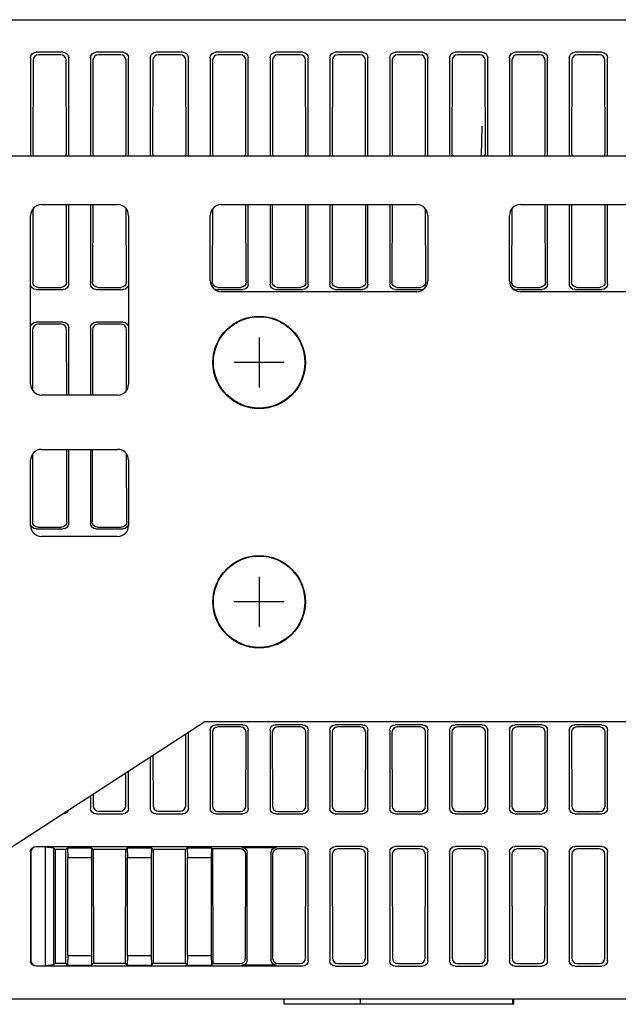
# Model space of a CAD drawing. Extents: x 58 to 816, y 33 to 569.
# Tile 19 of 21: x 639 to 694, y 478 to 569. Entities that reach past the tile are written whole.
import ezdxf

# ---------------------------------------------------------------- set-up
doc = ezdxf.new("R2010")
doc.units = 0
doc.header["$LTSCALE"] = 46.2
for name, color, linetype in [('ALL_AXIS', 7, 'CONTINUOUS'), ('ALL_CURVE', 7, 'CONTINUOUS'), ('ALL_FEATURES', 7, 'CONTINUOUS')]:
    doc.layers.add(name, color=color, linetype=linetype)

msp = doc.modelspace()

# ---------------------------------------------------------------- linework, layer by layer
at = {"layer": 'ALL_AXIS', "color": 7, "linetype": 'CONTINUOUS'}
for centre, radius in [((660.625, 537.5), 4.25), ((660.625, 537.5), 4.2), ((660.625, 515.5), 4.25), ((660.625, 515.5), 4.2)]:
    msp.add_circle(centre, radius, dxfattribs=at)
at = {"layer": 'ALL_CURVE', "color": 40, "linetype": 'CONTINUOUS'}
for p, q in [((660.625, 539.8), (660.625, 535.2)), ((662.925, 537.5), (658.325, 537.5)), ((660.625, 517.8), (660.625, 513.2)), ((662.925, 515.5), (658.325, 515.5))]:
    msp.add_line(p, q, dxfattribs=at)
at = {"layer": 'ALL_FEATURES', "color": 7, "linetype": 'CONTINUOUS'}
for p, q in [((603.125, 569), (778.125, 569)), ((642.627, 566), (640.123, 566)), ((642.398, 565.771), (640.352, 565.771)), ((648.127, 566), (645.623, 566)), ((647.898, 565.771), (645.852, 565.771)), ((653.627, 566), (651.123, 566)), ((653.398, 565.771), (651.352, 565.771)), ((659.127, 566), (656.623, 566)), ((658.898, 565.771), (656.852, 565.771)), ((664.627, 566), (662.123, 566)), ((664.398, 565.771), (662.352, 565.771)), ((670.127, 566), (667.623, 566)), ((669.898, 565.771), (667.852, 565.771)), ((675.627, 566), (673.123, 566)), ((675.398, 565.771), (673.352, 565.771)), ((681.127, 566), (678.623, 566)), ((680.898, 565.771), (678.852, 565.771)), ((686.627, 566), (684.123, 566)), ((686.398, 565.771), (684.352, 565.771)), ((692.127, 566), (689.623, 566)), ((691.898, 565.771), (689.852, 565.771)), ((639.625, 565.502), (639.625, 556.498)), ((639.853, 565.274), (639.84, 556.713)), ((642.91, 556.713), (642.897, 565.274)), ((643.125, 556.498), (643.125, 565.502)), ((645.125, 565.502), (645.125, 556.498)), ((645.353, 565.274), (645.34, 556.713)), ((648.41, 556.713), (648.397, 565.274)), ((648.625, 556.498), (648.625, 565.502)), ((650.625, 565.502), (650.625, 556.498)), ((650.853, 565.274), (650.84, 556.713)), ((653.91, 556.713), (653.897, 565.274)), ((654.125, 556.498), (654.125, 565.502)), ((656.125, 565.502), (656.125, 556.498)), ((656.353, 565.274), (656.34, 556.713)), ((659.41, 556.713), (659.397, 565.274)), ((659.625, 556.498), (659.625, 565.502)), ((661.625, 565.502), (661.625, 556.498)), ((661.853, 565.274), (661.84, 556.713)), ((664.91, 556.713), (664.897, 565.274)), ((665.125, 556.498), (665.125, 565.502)), ((667.125, 565.502), (667.125, 556.498)), ((667.353, 565.274), (667.34, 556.713)), ((670.41, 556.713), (670.397, 565.274)), ((670.625, 556.498), (670.625, 565.502)), ((672.625, 565.502), (672.625, 556.498)), ((672.853, 565.274), (672.84, 556.713)), ((675.91, 556.713), (675.897, 565.274)), ((676.125, 556.498), (676.125, 565.502)), ((678.125, 565.502), (678.125, 556.498)), ((678.353, 565.274), (678.34, 556.713)), ((681.41, 556.713), (681.397, 565.274)), ((681.625, 556.498), (681.625, 565.502)), ((683.625, 565.502), (683.625, 556.498)), ((683.853, 565.274), (683.84, 556.713)), ((686.91, 556.713), (686.897, 565.274)), ((687.125, 556.498), (687.125, 565.502)), ((689.125, 565.502), (689.125, 556.498)), ((689.353, 565.274), (689.34, 556.713)), ((692.41, 556.713), (692.397, 565.274)), ((692.625, 556.498), (692.625, 565.502)), ((681.099, 559.2), (681.028, 556.5)), ((625.625, 556.5), (714.625, 556.5)), ((639.832, 551.604), (639.822, 544.895)), ((640.625, 552), (647.625, 552)), ((642.928, 544.895), (642.917, 552)), ((643.125, 544.698), (643.125, 552)), ((645.125, 552), (645.125, 544.698)), ((645.333, 552), (645.322, 544.895)), ((648.428, 544.895), (648.418, 551.604)), ((656.332, 551.604), (656.322, 544.895)), ((657.125, 552), (675.125, 552)), ((659.428, 544.895), (659.417, 552)), ((659.625, 544.698), (659.625, 552)), ((661.625, 552), (661.625, 544.698)), ((661.833, 552), (661.822, 544.895)), ((664.928, 544.895), (664.917, 552)), ((665.125, 544.698), (665.125, 552)), ((667.125, 552), (667.125, 544.698)), ((667.333, 552), (667.322, 544.895)), ((670.428, 544.895), (670.417, 552)), ((670.625, 544.698), (670.625, 552)), ((672.625, 552), (672.625, 544.698)), ((672.833, 552), (672.822, 544.895)), ((675.928, 544.895), (675.918, 551.604)), ((683.832, 551.604), (683.822, 544.895)), ((684.625, 552), (708.125, 552)), ((686.928, 544.895), (686.917, 552)), ((687.125, 544.698), (687.125, 552)), ((689.125, 552), (689.125, 544.698)), ((689.333, 552), (689.322, 544.895)), ((692.428, 544.895), (692.417, 552)), ((692.625, 544.698), (692.625, 552)), ((639.625, 535.5), (639.625, 551)), ((648.625, 551), (648.625, 535.5)), ((656.125, 545), (656.125, 551)), ((676.125, 551), (676.125, 545)), ((683.625, 545), (683.625, 551)), ((656.359, 544.703), (656.322, 544.895)), ((675.928, 544.895), (675.891, 544.703)), ((683.859, 544.703), (683.822, 544.895)), ((640.123, 544.2), (642.627, 544.2)), ((640.319, 544.396), (642.431, 544.396)), ((645.623, 544.2), (648.127, 544.2)), ((645.819, 544.396), (647.931, 544.396)), ((656.623, 544.2), (656.505, 544.223)), ((656.623, 544.2), (659.127, 544.2)), ((656.819, 544.396), (658.931, 544.396)), ((675.125, 544), (657.125, 544)), ((662.123, 544.2), (664.627, 544.2)), ((662.319, 544.396), (664.431, 544.396)), ((667.623, 544.2), (670.127, 544.2)), ((667.819, 544.396), (669.931, 544.396)), ((673.123, 544.2), (675.627, 544.2)), ((673.319, 544.396), (675.431, 544.396)), ((675.745, 544.223), (675.627, 544.2)), ((684.123, 544.2), (684.005, 544.223)), ((684.123, 544.2), (686.627, 544.2)), ((684.319, 544.396), (686.431, 544.396)), ((708.125, 544), (684.625, 544)), ((689.623, 544.2), (692.127, 544.2)), ((689.819, 544.396), (691.931, 544.396)), ((642.627, 541.2), (640.123, 541.2)), ((648.127, 541.2), (645.623, 541.2)), ((639.815, 540.512), (639.806, 534.931)), ((642.436, 541.009), (640.314, 541.009)), ((642.944, 534.5), (642.935, 540.512)), ((643.125, 534.5), (643.125, 540.702)), ((645.125, 540.702), (645.125, 534.5)), ((645.315, 540.512), (645.306, 534.5)), ((647.936, 541.009), (645.814, 541.009)), ((648.444, 534.931), (648.435, 540.512)), ((647.625, 534.5), (640.625, 534.5)), ((640.625, 529.5), (647.625, 529.5)), ((642.962, 522.861), (642.952, 529.5)), ((643.125, 522.698), (643.125, 529.5)), ((645.125, 529.5), (645.125, 522.698)), ((645.298, 529.5), (645.288, 522.861)), ((639.797, 529.051), (639.788, 522.861)), ((648.462, 522.861), (648.453, 529.051)), ((639.625, 522.5), (639.625, 528.5)), ((648.625, 528.5), (648.625, 522.5)), ((639.663, 522.507), (639.625, 522.698)), ((640.123, 522.2), (639.932, 522.238)), ((640.123, 522.2), (642.627, 522.2)), ((640.285, 522.362), (642.465, 522.362)), ((645.623, 522.2), (648.127, 522.2)), ((645.785, 522.362), (647.965, 522.362)), ((648.318, 522.238), (648.127, 522.2)), ((648.625, 522.698), (648.587, 522.507)), ((647.625, 521.5), (640.625, 521.5)), ((635.625, 491.5), (655.625, 504.5)), ((655.625, 504.5), (714.625, 504.5)), ((659.127, 504.2), (656.623, 504.2)), ((664.627, 504.2), (662.123, 504.2)), ((670.127, 504.2), (667.623, 504.2)), ((675.627, 504.2), (673.123, 504.2)), ((681.127, 504.2), (678.623, 504.2)), ((686.627, 504.2), (684.123, 504.2)), ((692.127, 504.2), (689.623, 504.2)), ((653.875, 496.748), (653.885, 503.369)), ((654.125, 496.498), (654.125, 503.525)), ((656.125, 503.702), (656.125, 496.498)), ((656.331, 503.496), (656.342, 496.715)), ((658.921, 503.994), (656.829, 503.994)), ((659.408, 496.715), (659.419, 503.496)), ((659.625, 496.498), (659.625, 503.702)), ((661.625, 503.702), (661.625, 496.498)), ((661.831, 503.496), (661.842, 496.715)), ((664.421, 503.994), (662.329, 503.994)), ((664.908, 496.715), (664.919, 503.496)), ((665.125, 496.498), (665.125, 503.702)), ((667.125, 503.702), (667.125, 496.498)), ((667.331, 503.496), (667.342, 496.715)), ((669.921, 503.994), (667.829, 503.994)), ((670.408, 496.715), (670.419, 503.496)), ((670.625, 496.498), (670.625, 503.702)), ((672.625, 503.702), (672.625, 496.498)), ((672.831, 503.496), (672.842, 496.715)), ((675.421, 503.994), (673.329, 503.994)), ((675.908, 496.715), (675.919, 503.496)), ((676.125, 496.498), (676.125, 503.702)), ((678.125, 503.702), (678.125, 496.498)), ((678.331, 503.496), (678.342, 496.715)), ((680.921, 503.994), (678.829, 503.994)), ((681.408, 496.715), (681.419, 503.496)), ((681.625, 496.498), (681.625, 503.702)), ((683.625, 503.702), (683.625, 496.498)), ((683.831, 503.496), (683.842, 496.715)), ((686.421, 503.994), (684.329, 503.994)), ((686.908, 496.715), (686.919, 503.496)), ((687.125, 496.498), (687.125, 503.702)), ((689.125, 503.702), (689.125, 496.498)), ((689.331, 503.496), (689.342, 496.715)), ((691.921, 503.994), (689.829, 503.994)), ((692.408, 496.715), (692.419, 503.496)), ((692.625, 496.498), (692.625, 503.702)), ((650.868, 501.408), (650.875, 496.748)), ((650.625, 501.25), (650.625, 496.498)), ((648.375, 496.748), (648.379, 499.79)), ((648.625, 496.498), (648.625, 499.95)), ((645.374, 497.837), (645.375, 496.748)), ((645.125, 497.675), (645.125, 496.498)), ((642.548, 496), (642.627, 496)), ((645.623, 496), (648.127, 496)), ((645.874, 496.251), (647.876, 496.251)), ((651.123, 496), (653.627, 496)), ((651.374, 496.251), (653.376, 496.251)), ((656.623, 496), (659.127, 496)), ((656.841, 496.217), (658.909, 496.217)), ((662.123, 496), (664.627, 496)), ((662.341, 496.217), (664.409, 496.217)), ((667.623, 496), (670.127, 496)), ((667.841, 496.217), (669.909, 496.217)), ((673.123, 496), (675.627, 496)), ((673.149, 496.255), (673.341, 496.217)), ((673.341, 496.217), (675.409, 496.217)), ((678.623, 496), (681.127, 496)), ((678.841, 496.217), (680.909, 496.217)), ((684.123, 496), (686.627, 496)), ((684.341, 496.217), (686.409, 496.217)), ((689.623, 496), (692.127, 496)), ((689.841, 496.217), (691.909, 496.217)), ((639.625, 492.502), (639.625, 482.498)), ((639.651, 492.476), (639.651, 482.524)), ((640.123, 493), (664.627, 493)), ((640.951, 492.974), (640.149, 492.974)), ((640.951, 492.974), (641.738, 492.887)), ((640.951, 492.974), (640.951, 482.026)), ((641.738, 492.887), (641.881, 492.744)), ((641.738, 492.887), (641.738, 482.113)), ((642.869, 492.744), (641.881, 492.744)), ((641.881, 492.744), (641.897, 482.272)), ((642.853, 482.272), (642.869, 492.744)), ((643.014, 492.889), (642.869, 492.744)), ((643.014, 492.889), (645.236, 492.889)), ((643.014, 492.889), (643.038, 492)), ((645.236, 492.889), (645.212, 492)), ((645.236, 492.889), (645.381, 492.744)), ((648.369, 492.744), (645.381, 492.744)), ((645.381, 492.744), (645.397, 482.272)), ((648.353, 482.272), (648.369, 492.744)), ((648.514, 492.889), (648.369, 492.744)), ((648.514, 492.889), (650.736, 492.889)), ((648.514, 492.889), (648.538, 492)), ((650.736, 492.889), (650.712, 492)), ((650.736, 492.889), (650.881, 492.744)), ((653.869, 492.744), (650.881, 492.744)), ((650.881, 492.744), (650.897, 482.272)), ((653.853, 482.272), (653.869, 492.744)), ((654.014, 492.889), (653.869, 492.744)), ((654.014, 492.889), (656.236, 492.889)), ((654.014, 492.889), (654.038, 492)), ((656.236, 492.889), (656.212, 492)), ((656.236, 492.889), (656.348, 492.777)), ((658.904, 492.777), (656.348, 492.777)), ((656.348, 492.777), (656.364, 482.239)), ((659.039, 492.913), (662.211, 492.913)), ((659.538, 482.586), (659.538, 492.414)), ((661.712, 492.414), (661.712, 482.586)), ((664.404, 492.777), (662.346, 492.777)), ((665.125, 482.498), (665.125, 492.502)), ((667.125, 492.502), (667.125, 482.498)), ((670.127, 493), (667.623, 493)), ((669.904, 492.777), (667.846, 492.777)), ((670.625, 482.498), (670.625, 492.502)), ((672.625, 492.502), (672.625, 482.498)), ((675.627, 493), (673.123, 493)), ((675.404, 492.777), (673.346, 492.777)), ((676.125, 482.498), (676.125, 492.502)), ((678.125, 492.502), (678.125, 482.498)), ((681.127, 493), (678.623, 493)), ((680.904, 492.777), (678.846, 492.777)), ((681.625, 482.498), (681.625, 492.502)), ((683.625, 492.502), (683.625, 482.498)), ((686.627, 493), (684.123, 493)), ((686.404, 492.777), (684.346, 492.777)), ((687.125, 482.498), (687.125, 492.502)), ((689.125, 492.502), (689.125, 482.498)), ((692.127, 493), (689.623, 493)), ((691.904, 492.777), (689.846, 492.777)), ((692.625, 482.498), (692.625, 492.502)), ((643.038, 492), (645.212, 492)), ((643.038, 483), (643.038, 492)), ((645.212, 492), (645.212, 483)), ((648.538, 492), (650.712, 492)), ((648.538, 483), (648.538, 492)), ((650.712, 492), (650.712, 483)), ((654.038, 492), (656.212, 492)), ((654.038, 483), (654.038, 492)), ((656.212, 492), (656.212, 483)), ((659.387, 482.736), (659.402, 492.278)), ((661.848, 492.278), (661.863, 482.736)), ((664.887, 482.736), (664.902, 492.278)), ((667.348, 492.278), (667.363, 482.736)), ((670.387, 482.736), (670.402, 492.278)), ((672.848, 492.278), (672.863, 482.736)), ((675.887, 482.736), (675.902, 492.278)), ((678.348, 492.278), (678.363, 482.736)), ((681.387, 482.736), (681.402, 492.278)), ((683.848, 492.278), (683.863, 482.736)), ((686.887, 482.736), (686.902, 492.278)), ((689.348, 492.278), (689.363, 482.736)), ((692.387, 482.736), (692.402, 492.278)), ((643.038, 483), (643.014, 482.111)), ((643.038, 483), (645.212, 483)), ((645.212, 483), (645.236, 482.111)), ((648.538, 483), (648.514, 482.111)), ((648.538, 483), (650.712, 483)), ((650.712, 483), (650.736, 482.111)), ((654.038, 483), (654.014, 482.111)), ((654.038, 483), (656.212, 483)), ((656.212, 483), (656.236, 482.111)), ((664.627, 482), (640.123, 482)), ((640.149, 482.026), (640.951, 482.026)), ((641.738, 482.113), (640.951, 482.026)), ((641.738, 482.113), (641.897, 482.272)), ((641.897, 482.272), (642.853, 482.272)), ((643.014, 482.111), (642.853, 482.272)), ((643.014, 482.111), (645.236, 482.111)), ((645.236, 482.111), (645.397, 482.272)), ((645.397, 482.272), (648.353, 482.272)), ((648.514, 482.111), (648.353, 482.272)), ((648.514, 482.111), (650.736, 482.111)), ((650.736, 482.111), (650.897, 482.272)), ((650.897, 482.272), (653.853, 482.272)), ((654.014, 482.111), (653.853, 482.272)), ((654.014, 482.111), (656.236, 482.111)), ((656.236, 482.111), (656.364, 482.239)), ((656.364, 482.239), (658.888, 482.239)), ((662.211, 482.087), (659.039, 482.087)), ((662.362, 482.239), (664.388, 482.239)), ((667.623, 482), (670.127, 482)), ((667.862, 482.239), (669.888, 482.239)), ((673.123, 482), (675.627, 482)), ((673.362, 482.239), (675.388, 482.239)), ((678.623, 482), (681.127, 482)), ((678.862, 482.239), (680.888, 482.239)), ((684.123, 482), (686.627, 482)), ((684.362, 482.239), (686.388, 482.239)), ((689.623, 482), (692.127, 482)), ((689.862, 482.239), (691.888, 482.239)), ((612.615, 479), (778.125, 479)), ((662.925, 478.5), (662.925, 479)), ((669.925, 478.5), (669.925, 479)), ((683.925, 478.5), (683.925, 479)), ((684.025, 478.5), (684.025, 479)), ((684.025, 478.5), (662.925, 478.5))]:
    msp.add_line(p, q, dxfattribs=at)
for points in [[(639.625, 565.502), (639.663, 565.693), (639.771, 565.854), (639.932, 565.962), (640.123, 566)], [(640.352, 565.771), (640.16, 565.734), (639.999, 565.626), (639.891, 565.465), (639.853, 565.274)], [(642.897, 565.274), (642.859, 565.465), (642.751, 565.626), (642.59, 565.734), (642.398, 565.771)], [(642.627, 566), (642.818, 565.962), (642.979, 565.854), (643.087, 565.693), (643.125, 565.502)], [(645.125, 565.502), (645.163, 565.693), (645.271, 565.854), (645.432, 565.962), (645.623, 566)], [(645.852, 565.771), (645.66, 565.734), (645.499, 565.626), (645.391, 565.465), (645.353, 565.274)], [(648.397, 565.274), (648.359, 565.465), (648.251, 565.626), (648.09, 565.734), (647.898, 565.771)], [(648.127, 566), (648.318, 565.962), (648.479, 565.854), (648.587, 565.693), (648.625, 565.502)], [(650.625, 565.502), (650.663, 565.693), (650.771, 565.854), (650.932, 565.962), (651.123, 566)], [(651.352, 565.771), (651.16, 565.734), (650.999, 565.626), (650.891, 565.465), (650.853, 565.274)], [(653.897, 565.274), (653.859, 565.465), (653.751, 565.626), (653.59, 565.734), (653.398, 565.771)], [(653.627, 566), (653.818, 565.962), (653.979, 565.854), (654.087, 565.693), (654.125, 565.502)], [(656.125, 565.502), (656.163, 565.693), (656.271, 565.854), (656.432, 565.962), (656.623, 566)], [(656.852, 565.771), (656.66, 565.734), (656.499, 565.626), (656.391, 565.465), (656.353, 565.274)], [(659.397, 565.274), (659.359, 565.465), (659.251, 565.626), (659.09, 565.734), (658.898, 565.771)], [(659.127, 566), (659.318, 565.962), (659.479, 565.854), (659.587, 565.693), (659.625, 565.502)], [(661.625, 565.502), (661.663, 565.693), (661.771, 565.854), (661.932, 565.962), (662.123, 566)], [(662.352, 565.771), (662.16, 565.734), (661.999, 565.626), (661.891, 565.465), (661.853, 565.274)], [(664.897, 565.274), (664.859, 565.465), (664.751, 565.626), (664.59, 565.734), (664.398, 565.771)], [(664.627, 566), (664.818, 565.962), (664.979, 565.854), (665.087, 565.693), (665.125, 565.502)], [(667.125, 565.502), (667.163, 565.693), (667.271, 565.854), (667.432, 565.962), (667.623, 566)], [(667.852, 565.771), (667.66, 565.734), (667.499, 565.626), (667.391, 565.465), (667.353, 565.274)], [(670.397, 565.274), (670.359, 565.465), (670.251, 565.626), (670.09, 565.734), (669.898, 565.771)], [(670.127, 566), (670.318, 565.962), (670.479, 565.854), (670.587, 565.693), (670.625, 565.502)], [(672.625, 565.502), (672.663, 565.693), (672.771, 565.854), (672.932, 565.962), (673.123, 566)], [(673.352, 565.771), (673.16, 565.734), (672.999, 565.626), (672.891, 565.465), (672.853, 565.274)], [(675.897, 565.274), (675.859, 565.465), (675.751, 565.626), (675.59, 565.734), (675.398, 565.771)], [(675.627, 566), (675.818, 565.962), (675.979, 565.854), (676.087, 565.693), (676.125, 565.502)], [(678.125, 565.502), (678.163, 565.693), (678.271, 565.854), (678.432, 565.962), (678.623, 566)], [(678.852, 565.771), (678.66, 565.734), (678.499, 565.626), (678.391, 565.465), (678.353, 565.274)], [(681.397, 565.274), (681.359, 565.465), (681.251, 565.626), (681.09, 565.734), (680.898, 565.771)], [(681.127, 566), (681.318, 565.962), (681.479, 565.854), (681.587, 565.693), (681.625, 565.502)], [(683.625, 565.502), (683.663, 565.693), (683.771, 565.854), (683.932, 565.962), (684.123, 566)], [(684.352, 565.771), (684.16, 565.734), (683.999, 565.626), (683.891, 565.465), (683.853, 565.274)], [(686.897, 565.274), (686.859, 565.465), (686.751, 565.626), (686.59, 565.734), (686.398, 565.771)], [(686.627, 566), (686.818, 565.962), (686.979, 565.854), (687.087, 565.693), (687.125, 565.502)], [(689.125, 565.502), (689.163, 565.693), (689.271, 565.854), (689.432, 565.962), (689.623, 566)], [(689.852, 565.771), (689.66, 565.734), (689.499, 565.626), (689.391, 565.465), (689.353, 565.274)], [(692.397, 565.274), (692.359, 565.465), (692.251, 565.626), (692.09, 565.734), (691.898, 565.771)], [(692.127, 566), (692.318, 565.962), (692.479, 565.854), (692.587, 565.693), (692.625, 565.502)], [(639.84, 556.713), (639.877, 556.521), (639.892, 556.5)], [(642.858, 556.5), (642.873, 556.521), (642.91, 556.713)], [(645.34, 556.713), (645.377, 556.521), (645.392, 556.5)], [(648.358, 556.5), (648.373, 556.521), (648.41, 556.713)], [(650.84, 556.713), (650.877, 556.521), (650.892, 556.5)], [(653.858, 556.5), (653.873, 556.521), (653.91, 556.713)], [(656.34, 556.713), (656.377, 556.521), (656.392, 556.5)], [(659.358, 556.5), (659.373, 556.521), (659.41, 556.713)], [(661.84, 556.713), (661.877, 556.521), (661.892, 556.5)], [(664.858, 556.5), (664.873, 556.521), (664.91, 556.713)], [(667.34, 556.713), (667.377, 556.521), (667.392, 556.5)], [(670.358, 556.5), (670.373, 556.521), (670.41, 556.713)], [(672.84, 556.713), (672.877, 556.521), (672.892, 556.5)], [(675.858, 556.5), (675.873, 556.521), (675.91, 556.713)], [(678.34, 556.713), (678.377, 556.521), (678.392, 556.5)], [(681.358, 556.5), (681.373, 556.521), (681.41, 556.713)], [(683.84, 556.713), (683.877, 556.521), (683.892, 556.5)], [(686.858, 556.5), (686.873, 556.521), (686.91, 556.713)], [(689.34, 556.713), (689.377, 556.521), (689.392, 556.5)], [(692.358, 556.5), (692.373, 556.521), (692.41, 556.713)], [(640.319, 544.396), (640.128, 544.434), (639.967, 544.542), (639.859, 544.703), (639.822, 544.895)], [(642.928, 544.895), (642.891, 544.703), (642.783, 544.542), (642.622, 544.434), (642.431, 544.396)], [(645.819, 544.396), (645.628, 544.434), (645.467, 544.542), (645.359, 544.703), (645.322, 544.895)], [(648.428, 544.895), (648.391, 544.703), (648.283, 544.542), (648.122, 544.434), (647.931, 544.396)], [(659.428, 544.895), (659.391, 544.703), (659.283, 544.542), (659.122, 544.434), (658.931, 544.396)], [(662.319, 544.396), (662.128, 544.434), (661.967, 544.542), (661.859, 544.703), (661.822, 544.895)], [(664.928, 544.895), (664.891, 544.703), (664.783, 544.542), (664.622, 544.434), (664.431, 544.396)], [(667.819, 544.396), (667.628, 544.434), (667.467, 544.542), (667.359, 544.703), (667.322, 544.895)], [(670.428, 544.895), (670.391, 544.703), (670.283, 544.542), (670.122, 544.434), (669.931, 544.396)], [(673.319, 544.396), (673.128, 544.434), (672.967, 544.542), (672.859, 544.703), (672.822, 544.895)], [(686.928, 544.895), (686.891, 544.703), (686.783, 544.542), (686.622, 544.434), (686.431, 544.396)], [(689.819, 544.396), (689.628, 544.434), (689.467, 544.542), (689.359, 544.703), (689.322, 544.895)], [(692.428, 544.895), (692.391, 544.703), (692.283, 544.542), (692.122, 544.434), (691.931, 544.396)], [(640.123, 544.2), (639.932, 544.238), (639.771, 544.346), (639.663, 544.507), (639.625, 544.698)], [(643.125, 544.698), (643.087, 544.507), (642.979, 544.346), (642.818, 544.238), (642.627, 544.2)], [(645.623, 544.2), (645.432, 544.238), (645.271, 544.346), (645.163, 544.507), (645.125, 544.698)], [(648.625, 544.698), (648.587, 544.507), (648.479, 544.346), (648.318, 544.238), (648.127, 544.2)], [(656.819, 544.396), (656.628, 544.434), (656.467, 544.542), (656.359, 544.703)], [(659.625, 544.698), (659.587, 544.507), (659.479, 544.346), (659.318, 544.238), (659.127, 544.2)], [(662.123, 544.2), (661.932, 544.238), (661.771, 544.346), (661.663, 544.507), (661.625, 544.698)], [(665.125, 544.698), (665.087, 544.507), (664.979, 544.346), (664.818, 544.238), (664.627, 544.2)], [(667.623, 544.2), (667.432, 544.238), (667.271, 544.346), (667.163, 544.507), (667.125, 544.698)], [(670.625, 544.698), (670.587, 544.507), (670.479, 544.346), (670.318, 544.238), (670.127, 544.2)], [(673.123, 544.2), (672.932, 544.238), (672.771, 544.346), (672.663, 544.507), (672.625, 544.698)], [(675.891, 544.703), (675.783, 544.542), (675.622, 544.434), (675.431, 544.396)], [(684.319, 544.396), (684.128, 544.434), (683.967, 544.542), (683.859, 544.703)], [(687.125, 544.698), (687.087, 544.507), (686.979, 544.346), (686.818, 544.238), (686.627, 544.2)], [(689.623, 544.2), (689.432, 544.238), (689.271, 544.346), (689.163, 544.507), (689.125, 544.698)], [(692.625, 544.698), (692.587, 544.507), (692.479, 544.346), (692.318, 544.238), (692.127, 544.2)], [(639.625, 540.702), (639.663, 540.893), (639.771, 541.054), (639.932, 541.162), (640.123, 541.2)], [(642.627, 541.2), (642.818, 541.162), (642.979, 541.054), (643.087, 540.893), (643.125, 540.702)], [(645.125, 540.702), (645.163, 540.893), (645.271, 541.054), (645.432, 541.162), (645.623, 541.2)], [(648.127, 541.2), (648.318, 541.162), (648.479, 541.054), (648.587, 540.893), (648.625, 540.702)], [(640.314, 541.009), (640.123, 540.971), (639.961, 540.864), (639.853, 540.703), (639.815, 540.512)], [(642.935, 540.512), (642.897, 540.703), (642.789, 540.864), (642.627, 540.971), (642.436, 541.009)], [(645.814, 541.009), (645.623, 540.971), (645.461, 540.864), (645.353, 540.703), (645.315, 540.512)], [(648.435, 540.512), (648.397, 540.703), (648.289, 540.864), (648.127, 540.971), (647.936, 541.009)], [(639.932, 522.238), (639.771, 522.346), (639.663, 522.507)], [(639.933, 522.508), (639.826, 522.67), (639.788, 522.861)], [(640.285, 522.362), (640.094, 522.4), (639.933, 522.508)], [(642.962, 522.861), (642.924, 522.67), (642.817, 522.508), (642.656, 522.4), (642.465, 522.362)], [(643.125, 522.698), (643.087, 522.507), (642.979, 522.346), (642.818, 522.238), (642.627, 522.2)], [(645.623, 522.2), (645.432, 522.238), (645.271, 522.346), (645.163, 522.507), (645.125, 522.698)], [(645.785, 522.362), (645.594, 522.4), (645.433, 522.508), (645.326, 522.67), (645.288, 522.861)], [(648.317, 522.508), (648.156, 522.4), (647.965, 522.362)], [(648.462, 522.861), (648.424, 522.67), (648.317, 522.508)], [(648.587, 522.507), (648.479, 522.346), (648.318, 522.238)], [(656.125, 503.702), (656.163, 503.893), (656.271, 504.054), (656.432, 504.162), (656.623, 504.2)], [(659.127, 504.2), (659.318, 504.162), (659.479, 504.054), (659.587, 503.893), (659.625, 503.702)], [(661.625, 503.702), (661.663, 503.893), (661.771, 504.054), (661.932, 504.162), (662.123, 504.2)], [(664.627, 504.2), (664.818, 504.162), (664.979, 504.054), (665.087, 503.893), (665.125, 503.702)], [(667.125, 503.702), (667.163, 503.893), (667.271, 504.054), (667.432, 504.162), (667.623, 504.2)], [(670.127, 504.2), (670.318, 504.162), (670.479, 504.054), (670.587, 503.893), (670.625, 503.702)], [(672.625, 503.702), (672.663, 503.893), (672.771, 504.054), (672.932, 504.162), (673.123, 504.2)], [(675.627, 504.2), (675.818, 504.162), (675.979, 504.054), (676.087, 503.893), (676.125, 503.702)], [(678.125, 503.702), (678.163, 503.893), (678.271, 504.054), (678.432, 504.162), (678.623, 504.2)], [(681.127, 504.2), (681.318, 504.162), (681.479, 504.054), (681.587, 503.893), (681.625, 503.702)], [(683.625, 503.702), (683.663, 503.893), (683.771, 504.054), (683.932, 504.162), (684.123, 504.2)], [(686.627, 504.2), (686.818, 504.162), (686.979, 504.054), (687.087, 503.893), (687.125, 503.702)], [(689.125, 503.702), (689.163, 503.893), (689.271, 504.054), (689.432, 504.162), (689.623, 504.2)], [(692.127, 504.2), (692.318, 504.162), (692.479, 504.054), (692.587, 503.893), (692.625, 503.702)], [(656.829, 503.994), (656.638, 503.957), (656.477, 503.849), (656.369, 503.687), (656.331, 503.496)], [(659.419, 503.496), (659.381, 503.687), (659.273, 503.849), (659.112, 503.957), (658.921, 503.994)], [(662.329, 503.994), (662.138, 503.957), (661.977, 503.849), (661.869, 503.687), (661.831, 503.496)], [(664.919, 503.496), (664.881, 503.687), (664.773, 503.849), (664.612, 503.957), (664.421, 503.994)], [(667.829, 503.994), (667.638, 503.957), (667.477, 503.849), (667.369, 503.687), (667.331, 503.496)], [(670.419, 503.496), (670.381, 503.687), (670.273, 503.849), (670.112, 503.957), (669.921, 503.994)], [(673.329, 503.994), (673.138, 503.957), (672.977, 503.849), (672.869, 503.687), (672.831, 503.496)], [(675.919, 503.496), (675.881, 503.687), (675.773, 503.849), (675.612, 503.957), (675.421, 503.994)], [(678.829, 503.994), (678.638, 503.957), (678.477, 503.849), (678.369, 503.687), (678.331, 503.496)], [(681.419, 503.496), (681.381, 503.687), (681.273, 503.849), (681.112, 503.957), (680.921, 503.994)], [(684.329, 503.994), (684.138, 503.957), (683.977, 503.849), (683.869, 503.687), (683.831, 503.496)], [(686.919, 503.496), (686.881, 503.687), (686.773, 503.849), (686.612, 503.957), (686.421, 503.994)], [(689.829, 503.994), (689.638, 503.957), (689.477, 503.849), (689.369, 503.687), (689.331, 503.496)], [(692.419, 503.496), (692.381, 503.687), (692.273, 503.849), (692.112, 503.957), (691.921, 503.994)], [(643.097, 496.357), (643.087, 496.307), (642.979, 496.146), (642.818, 496.038), (642.627, 496)], [(645.623, 496), (645.432, 496.038), (645.271, 496.146), (645.163, 496.307), (645.125, 496.498)], [(645.375, 496.748), (645.413, 496.558), (645.521, 496.397), (645.683, 496.289), (645.874, 496.251)], [(647.876, 496.251), (648.067, 496.289), (648.229, 496.397), (648.337, 496.558), (648.375, 496.748)], [(648.625, 496.498), (648.587, 496.307), (648.479, 496.146), (648.318, 496.038), (648.127, 496)], [(651.123, 496), (650.932, 496.038), (650.771, 496.146), (650.663, 496.307), (650.625, 496.498)], [(650.875, 496.748), (650.913, 496.558), (651.021, 496.397), (651.183, 496.289), (651.374, 496.251)], [(653.376, 496.251), (653.567, 496.289), (653.729, 496.397), (653.837, 496.558), (653.875, 496.748)], [(654.125, 496.498), (654.087, 496.307), (653.979, 496.146), (653.818, 496.038), (653.627, 496)], [(656.623, 496), (656.432, 496.038), (656.271, 496.146), (656.163, 496.307), (656.125, 496.498)], [(656.342, 496.715), (656.38, 496.524), (656.488, 496.363), (656.649, 496.255), (656.841, 496.217)], [(658.909, 496.217), (659.101, 496.255), (659.262, 496.363), (659.37, 496.524), (659.408, 496.715)], [(659.625, 496.498), (659.587, 496.307), (659.479, 496.146), (659.318, 496.038), (659.127, 496)], [(662.123, 496), (661.932, 496.038), (661.771, 496.146), (661.663, 496.307), (661.625, 496.498)], [(661.842, 496.715), (661.88, 496.524), (661.988, 496.363), (662.149, 496.255), (662.341, 496.217)], [(664.409, 496.217), (664.601, 496.255), (664.762, 496.363), (664.87, 496.524), (664.908, 496.715)], [(665.125, 496.498), (665.087, 496.307), (664.979, 496.146), (664.818, 496.038), (664.627, 496)], [(667.623, 496), (667.432, 496.038), (667.271, 496.146), (667.163, 496.307), (667.125, 496.498)], [(667.342, 496.715), (667.38, 496.524), (667.488, 496.363), (667.649, 496.255), (667.841, 496.217)], [(669.909, 496.217), (670.101, 496.255), (670.262, 496.363), (670.37, 496.524), (670.408, 496.715)], [(670.625, 496.498), (670.587, 496.307), (670.479, 496.146), (670.318, 496.038), (670.127, 496)], [(673.123, 496), (672.932, 496.038), (672.771, 496.146), (672.663, 496.307), (672.625, 496.498)], [(672.842, 496.715), (672.88, 496.524), (672.988, 496.363), (673.149, 496.255)], [(675.409, 496.217), (675.601, 496.255), (675.762, 496.363), (675.87, 496.524), (675.908, 496.715)], [(676.125, 496.498), (676.087, 496.307), (675.979, 496.146), (675.818, 496.038), (675.627, 496)], [(678.623, 496), (678.432, 496.038), (678.271, 496.146), (678.163, 496.307), (678.125, 496.498)], [(678.342, 496.715), (678.38, 496.524), (678.488, 496.363), (678.649, 496.255), (678.841, 496.217)], [(680.909, 496.217), (681.101, 496.255), (681.262, 496.363), (681.37, 496.524), (681.408, 496.715)], [(681.625, 496.498), (681.587, 496.307), (681.479, 496.146), (681.318, 496.038), (681.127, 496)], [(684.123, 496), (683.932, 496.038), (683.771, 496.146), (683.663, 496.307), (683.625, 496.498)], [(683.842, 496.715), (683.88, 496.524), (683.988, 496.363), (684.149, 496.255), (684.341, 496.217)], [(686.409, 496.217), (686.601, 496.255), (686.762, 496.363), (686.87, 496.524), (686.908, 496.715)], [(687.125, 496.498), (687.087, 496.307), (686.979, 496.146), (686.818, 496.038), (686.627, 496)], [(689.623, 496), (689.432, 496.038), (689.271, 496.146), (689.163, 496.307), (689.125, 496.498)], [(689.342, 496.715), (689.38, 496.524), (689.488, 496.363), (689.649, 496.255), (689.841, 496.217)], [(691.909, 496.217), (692.101, 496.255), (692.262, 496.363), (692.37, 496.524), (692.408, 496.715)], [(692.625, 496.498), (692.587, 496.307), (692.479, 496.146), (692.318, 496.038), (692.127, 496)], [(639.625, 492.502), (639.663, 492.693), (639.771, 492.854), (639.932, 492.962), (640.123, 493)], [(640.149, 492.974), (639.958, 492.936), (639.797, 492.828), (639.689, 492.667), (639.651, 492.476)], [(659.402, 492.278), (659.364, 492.47), (659.256, 492.632), (659.095, 492.739), (658.904, 492.777)], [(659.039, 492.913), (659.231, 492.875), (659.392, 492.767), (659.5, 492.606), (659.538, 492.414)], [(661.712, 492.414), (661.75, 492.606), (661.858, 492.767), (662.019, 492.875), (662.211, 492.913)], [(662.346, 492.777), (662.155, 492.739), (661.994, 492.632), (661.886, 492.47), (661.848, 492.278)], [(664.902, 492.278), (664.864, 492.47), (664.756, 492.632), (664.595, 492.739), (664.404, 492.777)], [(664.627, 493), (664.818, 492.962), (664.979, 492.854), (665.087, 492.693), (665.125, 492.502)], [(667.125, 492.502), (667.163, 492.693), (667.271, 492.854), (667.432, 492.962), (667.623, 493)], [(667.846, 492.777), (667.655, 492.739), (667.494, 492.632), (667.386, 492.47), (667.348, 492.278)], [(670.402, 492.278), (670.364, 492.47), (670.256, 492.632), (670.095, 492.739), (669.904, 492.777)], [(670.127, 493), (670.318, 492.962), (670.479, 492.854), (670.587, 492.693), (670.625, 492.502)], [(672.625, 492.502), (672.663, 492.693), (672.771, 492.854), (672.932, 492.962), (673.123, 493)], [(673.346, 492.777), (673.155, 492.739), (672.994, 492.632), (672.886, 492.47), (672.848, 492.278)], [(675.902, 492.278), (675.864, 492.47), (675.756, 492.632), (675.595, 492.739), (675.404, 492.777)], [(675.627, 493), (675.818, 492.962), (675.979, 492.854), (676.087, 492.693), (676.125, 492.502)], [(678.125, 492.502), (678.163, 492.693), (678.271, 492.854), (678.432, 492.962), (678.623, 493)], [(678.846, 492.777), (678.655, 492.739), (678.494, 492.632), (678.386, 492.47), (678.348, 492.278)], [(681.402, 492.278), (681.364, 492.47), (681.256, 492.632), (681.095, 492.739), (680.904, 492.777)], [(681.127, 493), (681.318, 492.962), (681.479, 492.854), (681.587, 492.693), (681.625, 492.502)], [(683.625, 492.502), (683.663, 492.693), (683.771, 492.854), (683.932, 492.962), (684.123, 493)], [(684.346, 492.777), (684.155, 492.739), (683.994, 492.632), (683.886, 492.47), (683.848, 492.278)], [(686.902, 492.278), (686.864, 492.47), (686.756, 492.632), (686.595, 492.739), (686.404, 492.777)], [(686.627, 493), (686.818, 492.962), (686.979, 492.854), (687.087, 492.693), (687.125, 492.502)], [(689.125, 492.502), (689.163, 492.693), (689.271, 492.854), (689.432, 492.962), (689.623, 493)], [(689.846, 492.777), (689.655, 492.739), (689.494, 492.632), (689.386, 492.47), (689.348, 492.278)], [(692.402, 492.278), (692.364, 492.47), (692.256, 492.632), (692.095, 492.739), (691.904, 492.777)], [(692.127, 493), (692.318, 492.962), (692.479, 492.854), (692.587, 492.693), (692.625, 492.502)], [(640.123, 482), (639.932, 482.038), (639.771, 482.146), (639.663, 482.307), (639.625, 482.498)], [(639.651, 482.524), (639.689, 482.333), (639.797, 482.172), (639.958, 482.064), (640.149, 482.026)], [(658.888, 482.239), (659.079, 482.277), (659.241, 482.384), (659.349, 482.545), (659.387, 482.736)], [(659.538, 482.586), (659.5, 482.394), (659.392, 482.233), (659.231, 482.125), (659.039, 482.087)], [(662.211, 482.087), (662.019, 482.125), (661.858, 482.233), (661.75, 482.394), (661.712, 482.586)], [(661.863, 482.736), (661.901, 482.545), (662.009, 482.384), (662.171, 482.277), (662.362, 482.239)], [(664.388, 482.239), (664.579, 482.277), (664.741, 482.384), (664.849, 482.545), (664.887, 482.736)], [(665.125, 482.498), (665.087, 482.307), (664.979, 482.146), (664.818, 482.038), (664.627, 482)], [(667.623, 482), (667.432, 482.038), (667.271, 482.146), (667.163, 482.307), (667.125, 482.498)], [(667.363, 482.736), (667.401, 482.545), (667.509, 482.384), (667.671, 482.277), (667.862, 482.239)], [(669.888, 482.239), (670.079, 482.277), (670.241, 482.384), (670.349, 482.545), (670.387, 482.736)], [(670.625, 482.498), (670.587, 482.307), (670.479, 482.146), (670.318, 482.038), (670.127, 482)], [(673.123, 482), (672.932, 482.038), (672.771, 482.146), (672.663, 482.307), (672.625, 482.498)], [(672.863, 482.736), (672.901, 482.545), (673.009, 482.384), (673.171, 482.277), (673.362, 482.239)], [(675.388, 482.239), (675.579, 482.277), (675.741, 482.384), (675.849, 482.545), (675.887, 482.736)], [(676.125, 482.498), (676.087, 482.307), (675.979, 482.146), (675.818, 482.038), (675.627, 482)], [(678.623, 482), (678.432, 482.038), (678.271, 482.146), (678.163, 482.307), (678.125, 482.498)], [(678.363, 482.736), (678.401, 482.545), (678.509, 482.384), (678.671, 482.277), (678.862, 482.239)], [(680.888, 482.239), (681.079, 482.277), (681.241, 482.384), (681.349, 482.545), (681.387, 482.736)], [(681.625, 482.498), (681.587, 482.307), (681.479, 482.146), (681.318, 482.038), (681.127, 482)], [(684.123, 482), (683.932, 482.038), (683.771, 482.146), (683.663, 482.307), (683.625, 482.498)], [(683.863, 482.736), (683.901, 482.545), (684.009, 482.384), (684.171, 482.277), (684.362, 482.239)], [(686.388, 482.239), (686.579, 482.277), (686.741, 482.384), (686.849, 482.545), (686.887, 482.736)], [(687.125, 482.498), (687.087, 482.307), (686.979, 482.146), (686.818, 482.038), (686.627, 482)], [(689.623, 482), (689.432, 482.038), (689.271, 482.146), (689.163, 482.307), (689.125, 482.498)], [(689.363, 482.736), (689.401, 482.545), (689.509, 482.384), (689.671, 482.277), (689.862, 482.239)], [(691.888, 482.239), (692.079, 482.277), (692.241, 482.384), (692.349, 482.545), (692.387, 482.736)], [(692.625, 482.498), (692.587, 482.307), (692.479, 482.146), (692.318, 482.038), (692.127, 482)]]:
    msp.add_lwpolyline(points, dxfattribs=at)
for centre, start, end in [((640.625, 551), 90, 180), ((647.625, 551), 0, 90), ((657.125, 551), 90, 180), ((675.125, 551), 0, 90), ((684.625, 551), 90, 180), ((657.125, 545), 180, 270), ((675.125, 545), 270, 360), ((684.625, 545), 180, 270), ((640.625, 535.5), 180, 270), ((647.625, 535.5), 270, 360), ((640.625, 528.5), 90, 180), ((647.625, 528.5), 0, 90), ((640.625, 522.5), 180, 270), ((647.625, 522.5), 270, 360)]:
    msp.add_arc(centre, 1, start, end, dxfattribs=at)

doc.saveas('drawing.dxf')
